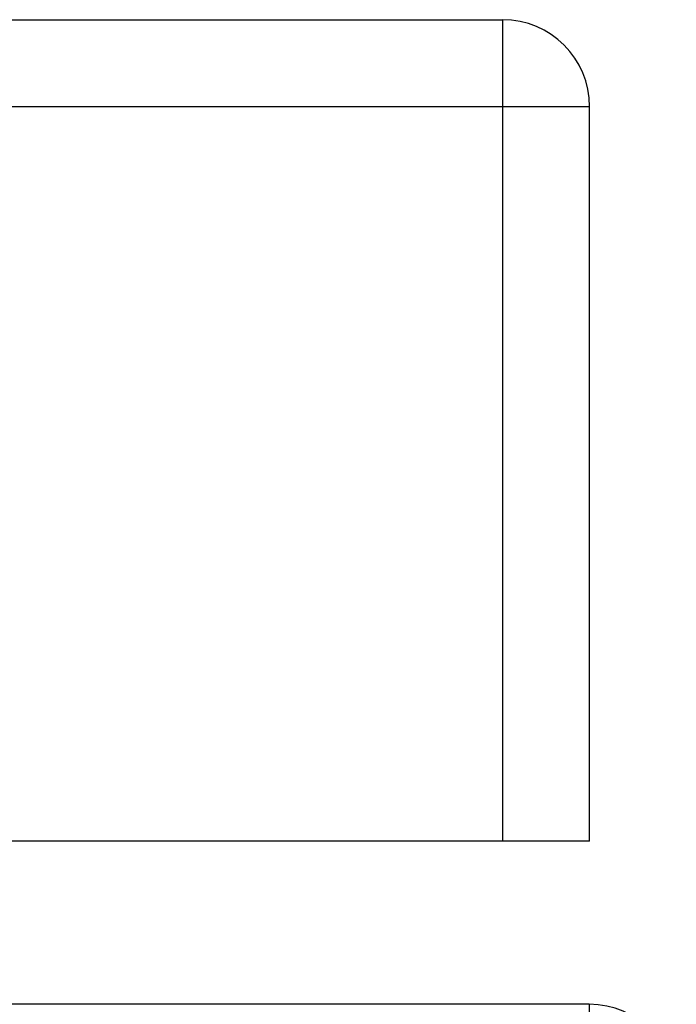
# Model space of a CAD drawing. Header units: inches. Extents: x 20 to 506, y 54 to 236.
# Tile 87 of 245: x 115.504 to 116.25, y 229.31 to 230.429. Entities that reach past the tile are written whole.
import ezdxf

# ---------------------------------------------------------------- set-up
doc = ezdxf.new("R2010")
doc.units = ezdxf.units.IN
doc.header["$MEASUREMENT"] = 0
doc.layers.add('Visible Edges(ANSI)', color=7, linetype='Continuous', lineweight=25)
doc.layers.add('Visible Tangent Edges(ANSI)', color=7, linetype='Continuous', lineweight=25)

msp = doc.modelspace()

# ---------------------------------------------------------------- linework, layer by layer
at = {"layer": 'Visible Edges(ANSI)'}
for p, q in [((68.4479, 230.4294), (116.0529, 230.4294)), ((116.1519, 229.4954), (116.1519, 230.3304)), ((116.0529, 229.4954), (68.4479, 229.4954)), ((116.1519, 229.4954), (116.0529, 229.4954)), ((116.1514, 229.3099), (68.3494, 229.3099))]:
    msp.add_line(p, q, dxfattribs=at)
for centre in [(116.0529, 230.3304), (116.1514, 229.2109)]:
    msp.add_arc(centre, 0.099, 0, 90, dxfattribs=at)
at = {"layer": 'Visible Tangent Edges(ANSI)'}
for p, q in [((116.0529, 230.4294), (116.0529, 230.3304)), ((116.0529, 230.3304), (68.4479, 230.3304)), ((116.1519, 230.3304), (116.0529, 230.3304)), ((116.0529, 230.3304), (116.0529, 229.4954)), ((116.1514, 229.3099), (116.1514, 229.2109))]:
    msp.add_line(p, q, dxfattribs=at)

doc.saveas('drawing.dxf')
